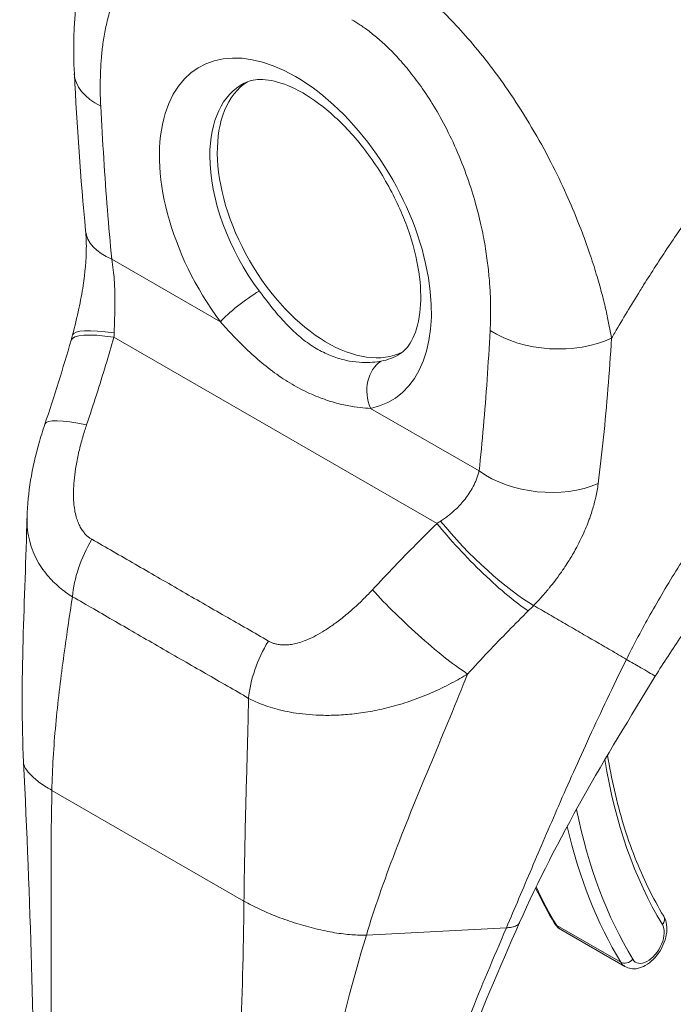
# Model space of a CAD drawing. Header units: inches. Extents: x 7 to 216, y 7 to 136.
# Tile 25 of 30: x 206.42 to 207.74, y 108.49 to 110.48. Entities that reach past the tile are written whole.
import ezdxf

# ---------------------------------------------------------------- set-up
doc = ezdxf.new("R2010")
doc.units = ezdxf.units.IN
doc.header["$LTSCALE"] = 13
doc.header["$MEASUREMENT"] = 0
doc.layers.add('Visible (ANSI)', color=7, linetype='Continuous', lineweight=5)
doc.layers.add('Visible Narrow (ANSI)', color=7, linetype='Continuous', lineweight=5)

msp = doc.modelspace()

# ---------------------------------------------------------------- linework, layer by layer
at = {"layer": 'Visible (ANSI)'}
msp.add_line((207.51, 108.645), (207.6393, 108.5705), dxfattribs=at)
for centre, major_axis, ratio, start_param, end_param in [((206.7108, 110.3795), (-0.1825, -0.0092), 0.540252, 6.283184, 6.283189), ((207.039, 110.0848), (-0.1568, 0.2724), 0.578093, 0.030084, 3.111509), ((207.6594, 110.4421), (-0.4014, 0.697), 0.578093, 1.777012, 1.777018), ((206.733, 110.0709), (-0.1819, -0.0175), 0.504365, 0.000034, 0.000038), ((207.3788, 109.6185), (-0.0339, 0.0542), 0.552928, 5.982508, 5.982514), ((206.6419, 109.6052), (-0.1731, 0.0588), 0.168084, 6.283178, 6.283185)]:
    msp.add_ellipse(centre, major_axis=major_axis, ratio=ratio, start_param=start_param, end_param=end_param, dxfattribs=at)
for points, knots in [([(206.5283, 110.3704), (206.5232, 110.4698), (206.5323, 110.5671), (206.5691, 110.667), (206.5744, 110.6797), (206.5802, 110.6921)], [0, 0, 0, 0, 0.923767, 0.923767, 1.060411, 1.060411, 1.060411, 1.060411]), ([(207.1852, 109.8056), (207.1938, 109.8111), (207.2016, 109.8189), (207.2164, 109.8454), (207.2228, 109.8646), (207.2281, 109.9097), (207.228, 109.9342), (207.2214, 109.9877), (207.2147, 110.0169), (207.195, 110.0768), (207.1817, 110.1076), (207.1497, 110.1672), (207.1309, 110.196), (207.0901, 110.248), (207.0681, 110.2712), (207.024, 110.3096), (207.002, 110.3249), (206.961, 110.3467), (206.942, 110.3534), (206.9091, 110.3597), (206.8956, 110.3591), (206.8798, 110.3554), (206.8752, 110.3536), (206.871, 110.3514)], [3.948484, 3.948484, 3.948484, 3.948484, 4.257958, 4.257958, 4.584506, 4.584506, 4.86602, 4.86602, 5.151814, 5.151814, 5.444217, 5.444217, 5.739643, 5.739643, 6.033578, 6.033578, 6.321748, 6.321748, 6.603392, 6.603392, 6.897382, 6.897382, 7.043223, 7.043223, 7.043223, 7.043223]), ([(206.5247, 109.8437), (206.5293, 109.8612), (206.5336, 109.879), (206.5407, 109.9124), (206.5437, 109.928), (206.5499, 109.9694), (206.5522, 109.9954), (206.5526, 110.031), (206.5521, 110.0429), (206.5511, 110.0534)], [0, 0, 0, 0, 0.1503464, 0.1503464, 0.2799227, 0.2799227, 0.4991787, 0.4991787, 0.620252, 0.620252, 0.620252, 0.620252]), ([(206.4328, 109.4766), (206.434, 109.5261), (206.4431, 109.5757), (206.4602, 109.6374), (206.4643, 109.6507), (206.4688, 109.664)], [0, 0, 0, 0, 0.4161721, 0.4161721, 0.5316989, 0.5316989, 0.5316989, 0.5316989]), ([(208.0933, 109.6041), (208.059, 109.5775), (208.0218, 109.5456), (207.9462, 109.4731), (207.907, 109.4315), (207.8287, 109.3399), (207.7892, 109.2885), (207.735, 109.2101), (207.7171, 109.1827), (207.7005, 109.1558)], [0, 0, 0, 0, 0.446984, 0.446984, 0.91829, 0.91829, 1.439065, 1.439065, 1.716908, 1.716908, 1.716908, 1.716908]), ([(207.6043, 108.9966), (207.6082, 108.9725), (207.6128, 108.949), (207.6235, 108.9021), (207.6297, 108.8788), (207.6435, 108.8335), (207.6511, 108.8116), (207.6678, 108.7691), (207.6768, 108.7487), (207.6962, 108.7092), (207.7065, 108.6903), (207.7175, 108.6721)], [2.9627069, 2.9627069, 2.9627069, 2.9627069, 3.0225055, 3.0225055, 3.0849866, 3.0849866, 3.1474678, 3.1474678, 3.2099489, 3.2099489, 3.27243, 3.27243, 3.27243, 3.27243]), ([(207.6393, 108.5705), (207.643, 108.5684), (207.6472, 108.5669), (207.656, 108.5656), (207.6606, 108.5658), (207.6704, 108.5677), (207.6756, 108.5697), (207.6861, 108.5756), (207.6914, 108.5797), (207.7011, 108.5893), (207.7056, 108.5949), (207.7132, 108.6068), (207.7163, 108.6131), (207.7212, 108.6262), (207.7228, 108.6329), (207.7243, 108.6463), (207.7241, 108.6531), (207.7216, 108.6639), (207.7199, 108.6682), (207.7175, 108.6721)], [3.580435, 3.580435, 3.580435, 3.580435, 3.801701, 3.801701, 4.044236, 4.044236, 4.346192, 4.346192, 4.706286, 4.706286, 5.073858, 5.073858, 5.436428, 5.436428, 5.801299, 5.801299, 6.169492, 6.169492, 6.414023, 6.414023, 6.414023, 6.414023]), ([(207.4266, 108.6589), (207.3855, 108.566), (207.3452, 108.4749), (207.2828, 108.2893), (207.2619, 108.1939), (207.2619, 108.1042)], [0, 0, 0, 0, 0.927508, 0.927508, 1.885882, 1.885882, 1.885882, 1.885882]), ([(207.4974, 108.6574), (207.498, 108.6564), (207.4986, 108.6555), (207.5, 108.6536), (207.5008, 108.6526), (207.5024, 108.6509), (207.5032, 108.65), (207.505, 108.6484), (207.506, 108.6477), (207.5079, 108.6462), (207.5089, 108.6456), (207.51, 108.645)], [3.27243, 3.27243, 3.27243, 3.27243, 3.3340311, 3.3340311, 3.3956321, 3.3956321, 3.4572332, 3.4572332, 3.5188342, 3.5188342, 3.5804353, 3.5804353, 3.5804353, 3.5804353])]:
    msp.add_open_spline(points, degree=3, knots=knots, dxfattribs=at)
for points in [[(206.5511, 110.0534), (206.5408, 110.1603), (206.5335, 110.266), (206.5283, 110.3704)], [(206.4688, 109.664), (206.4878, 109.72), (206.5053, 109.7764), (206.5217, 109.8329)], [(206.5217, 109.8329), (206.5227, 109.8365), (206.5237, 109.8401), (206.5247, 109.8437)], [(206.4258, 108.9818), (206.418, 109.1433), (206.4287, 109.3101), (206.4328, 109.4766)], [(207.7005, 109.1558), (207.5996, 108.9916), (207.5014, 108.8275), (207.4266, 108.6589)], [(206.448, 108.1786), (206.448, 108.4317), (206.4391, 108.7063), (206.4258, 108.9818)], [(207.459, 108.7286), (207.4708, 108.7039), (207.4836, 108.6801), (207.4974, 108.6574)], [(206.8693, 108.6104), (206.8693, 108.6104), (206.8693, 108.6104), (206.8693, 108.6104)]]:
    msp.add_open_spline(points, degree=3, dxfattribs=at)
at = {"layer": 'Visible Narrow (ANSI)'}
for p, q in [((206.6038, 109.9964), (206.823, 109.8702)), ((207.7162, 110.0052), (207.7162, 110.0052)), ((207.5911, 109.9332), (207.5911, 109.9332)), ((206.6083, 109.8392), (207.2601, 109.4638)), ((207.6113, 109.8214), (207.6113, 109.8214)), ((207.1258, 109.6958), (207.3451, 109.5696)), ((207.5868, 109.5559), (207.5868, 109.5559)), ((206.8765, 108.9789), (206.8765, 108.9789)), ((206.8765, 108.9766), (206.8765, 108.9766)), ((206.4829, 108.9256), (206.8706, 108.7023)), ((207.1176, 108.634), (207.4001, 108.6485)), ((207.5016, 108.6534), (207.6308, 108.579))]:
    msp.add_line(p, q, dxfattribs=at)
for centre, major_axis, ratio, start_param, end_param in [((206.9744, 110.0476), (-0.1937, 0.3363), 0.578093, 2.942486, 8.056956), ((206.7108, 110.3795), (-0.1826, -0.0092), 0.540252, 0.000002, 0.757321), ((207.0244, 110.0764), (-0.1572, 0.273), 0.578093, 6.259758, 7.070517), ((207.0244, 110.0764), (-0.1572, 0.273), 0.578093, 0.787332, 1.77377), ((207.6594, 110.4421), (0.374, -0.6495), 0.578093, 4.800171, 4.800247), ((206.733, 110.0709), (-0.182, -0.0175), 0.504365, 0.000009, 0.733514), ((206.8747, 109.8999), (0.0586, 0.0437), 0.164486, 0.977641, 2.515386), ((206.7015, 109.7974), (-0.1768, 0.0463), 0.166855, 5.308571, 6.283186), ((207.4965, 109.9271), (-0.1825, 0.0098), 0.609409, 0.817046, 2.290476), ((206.6973, 109.7821), (-0.1756, 0.0508), 0.197735, 5.30032, 6.283182), ((206.4508, 109.9134), (-0.053, 0.2505), 0.594298, 4.28858, 4.324293), ((207.0244, 110.0764), (0.1572, -0.273), 0.578093, 6.084079, 6.306612), ((207.1775, 109.7256), (-0.0136, 0.0718), 0.79985, 0.305302, 1.843047), ((207.3865, 109.6233), (-0.0397, 0.0635), 0.552927, 6.039114, 6.039122), ((206.6419, 109.6052), (-0.1731, 0.0588), 0.168084, 5.308665, 6.283186), ((207.4743, 109.644), (-0.1817, 0.0196), 0.639469, 0.850979, 2.29483), ((207.1494, 109.5111), (-0.2324, -0.1074), 0.367716, 1.89122, 1.926933), ((207.3491, 109.4067), (-0.1283, 0.1302), 0.154893, 0.971308, 2.55003), ((207.3603, 109.418), (-0.1308, 0.1276), 0.189338, 0.98075, 2.546489), ((206.6526, 109.3747), (0.0904, 0.1589), 0.577992, 1.540222, 2.248086), ((207.2189, 109.2729), (-0.134, 0.1243), 0.124563, 0.965025, 2.553973), ((207.2692, 109.3878), (-0.3066, -0.2538), 0.482379, 1.750098, 1.789213), ((207.6688, 109.4239), (-0.0958, -0.1663), 0.578093, 0.952785, 0.953075), ((207.0088, 109.1696), (0.092, 0.1579), 0.578183, 1.546233, 2.254097), ((207.6817, 109.4165), (-0.1049, -0.1822), 0.578093, 0.68244, 0.682467), ((206.7853, 109.1749), (-0.0493, -0.0855), 0.578093, 4.794284, 4.794325), ((208.7585, 109.8834), (-0.8301, -1.4415), 0.578093, 5.664394, 5.97518), ((208.7585, 109.8834), (-0.8776, -1.5239), 0.578093, 5.653093, 5.653095), ((208.7585, 109.8834), (-0.8775, -1.5238), 0.578093, 5.702792, 5.97518), ((208.7456, 109.8908), (-0.8866, -1.5397), 0.578093, 5.727654, 5.97518), ((208.6163, 109.9652), (-0.8866, -1.5397), 0.578093, 5.897907, 5.97518), ((207.7019, 108.6626), (0.0156, 0.0095), 0.777571, 5.116714, 6.283185), ((207.513, 108.6669), (-0.0156, -0.0095), 0.777571, 0, 0.404328), ((207.5428, 108.702), (-0.0328, -0.057), 0.578093, 5.97518, 6.283185), ((207.685, 108.6201), (-0.0237, -0.0412), 0.578093, 5.97518, 9.116773), ((207.6423, 108.5925), (-0.0156, -0.0095), 0.777571, 0.404328, 1.975127), ((207.6721, 108.6276), (-0.0328, -0.057), 0.578093, 5.97518, 6.283185)]:
    msp.add_ellipse(centre, major_axis=major_axis, ratio=ratio, start_param=start_param, end_param=end_param, dxfattribs=at)
for points, knots in [([(206.5816, 110.3051), (206.5812, 110.3121), (206.5809, 110.3194), (206.5807, 110.327), (206.5806, 110.3346), (206.5805, 110.3425), (206.5805, 110.3507), (206.5806, 110.3589), (206.5808, 110.3673), (206.5812, 110.3761), (206.5816, 110.3848), (206.5821, 110.3938), (206.5829, 110.4031), (206.5837, 110.4123), (206.5848, 110.4219), (206.5861, 110.4316), (206.5875, 110.4414), (206.5892, 110.4514), (206.5912, 110.4615), (206.5933, 110.4717), (206.5958, 110.4821), (206.5988, 110.4926), (206.6018, 110.5031), (206.6054, 110.5137), (206.6097, 110.5243), (206.6139, 110.535), (206.6188, 110.5456), (206.6247, 110.556), (206.6306, 110.5664), (206.6374, 110.5766), (206.6449, 110.5857), (206.6524, 110.5949), (206.6605, 110.6029), (206.6688, 110.6096), (206.6771, 110.6163), (206.6855, 110.6217), (206.6939, 110.626), (206.7023, 110.6303), (206.7106, 110.6335), (206.7188, 110.6358), (206.7271, 110.6381), (206.7351, 110.6395), (206.743, 110.6403), (206.7509, 110.6411), (206.7586, 110.6412), (206.7661, 110.6408), (206.7737, 110.6404), (206.781, 110.6395), (206.788, 110.6381), (206.7951, 110.6368), (206.802, 110.6351), (206.8085, 110.6332), (206.8151, 110.6312), (206.8214, 110.629), (206.8274, 110.6265), (206.8335, 110.6241), (206.8393, 110.6215), (206.8448, 110.6188), (206.8504, 110.616), (206.8557, 110.6132), (206.8607, 110.6102)], [0, 0, 0, 0, 0.05, 0.05, 0.05, 0.1, 0.1, 0.1, 0.15, 0.15, 0.15, 0.2, 0.2, 0.2, 0.25, 0.25, 0.25, 0.3, 0.3, 0.3, 0.35, 0.35, 0.35, 0.4, 0.4, 0.4, 0.45, 0.45, 0.45, 0.5, 0.5, 0.5, 0.55, 0.55, 0.55, 0.6, 0.6, 0.6, 0.65, 0.65, 0.65, 0.7, 0.7, 0.7, 0.75, 0.75, 0.75, 0.8, 0.8, 0.8, 0.85, 0.85, 0.85, 0.9, 0.9, 0.9, 0.95, 0.95, 0.95, 1, 1, 1, 1]), ([(207.1267, 110.6081), (207.134, 110.604), (207.142, 110.5992), (207.1504, 110.5939), (207.1588, 110.5886), (207.1675, 110.5827), (207.1767, 110.5762), (207.1859, 110.5697), (207.1955, 110.5625), (207.2056, 110.5545), (207.2157, 110.5465), (207.2262, 110.5377), (207.2372, 110.528), (207.2482, 110.5183), (207.2596, 110.5077), (207.2714, 110.496), (207.2833, 110.4844), (207.2955, 110.4716), (207.3082, 110.4577), (207.3209, 110.4437), (207.3339, 110.4285), (207.3473, 110.4121), (207.3606, 110.3956), (207.3742, 110.3779), (207.3881, 110.3587), (207.4019, 110.3395), (207.4159, 110.3189), (207.43, 110.2967), (207.4441, 110.2744), (207.4583, 110.2504), (207.4713, 110.227), (207.4842, 110.2036), (207.496, 110.1807), (207.5063, 110.1591), (207.5167, 110.1376), (207.5257, 110.1174), (207.5338, 110.0984), (207.5418, 110.0794), (207.5489, 110.0615), (207.5552, 110.0447), (207.5615, 110.028), (207.5669, 110.0123), (207.5717, 109.9977), (207.5766, 109.9831), (207.5807, 109.9695), (207.5845, 109.9567), (207.5882, 109.9439), (207.5915, 109.932), (207.5944, 109.9208), (207.5973, 109.9096), (207.5998, 109.8992), (207.602, 109.8893), (207.6042, 109.8795), (207.6061, 109.8703), (207.6078, 109.8616), (207.6095, 109.8529), (207.611, 109.8447), (207.6124, 109.837)], [0, 0, 0, 0, 0.0526316, 0.0526316, 0.0526316, 0.1052632, 0.1052632, 0.1052632, 0.1578947, 0.1578947, 0.1578947, 0.2105263, 0.2105263, 0.2105263, 0.2631579, 0.2631579, 0.2631579, 0.3157895, 0.3157895, 0.3157895, 0.3684211, 0.3684211, 0.3684211, 0.4210526, 0.4210526, 0.4210526, 0.4736842, 0.4736842, 0.4736842, 0.5263158, 0.5263158, 0.5263158, 0.5789474, 0.5789474, 0.5789474, 0.6315789, 0.6315789, 0.6315789, 0.6842105, 0.6842105, 0.6842105, 0.7368421, 0.7368421, 0.7368421, 0.7894737, 0.7894737, 0.7894737, 0.8421053, 0.8421053, 0.8421053, 0.8947368, 0.8947368, 0.8947368, 0.9473684, 0.9473684, 0.9473684, 1, 1, 1, 1]), ([(207.6124, 109.837), (207.6145, 109.8407), (207.6166, 109.8445), (207.6188, 109.8482), (207.6348, 109.8758), (207.6518, 109.9039), (207.67, 109.9331), (207.6723, 109.9369), (207.6747, 109.9407), (207.6771, 109.9446), (207.6931, 109.9699), (207.71, 109.996), (207.7273, 110.0219), (207.7355, 110.0342), (207.7438, 110.0465), (207.7521, 110.0585), (207.7652, 110.0775), (207.7782, 110.096), (207.7912, 110.1141), (207.804, 110.1318), (207.8167, 110.1492), (207.8293, 110.166), (207.8402, 110.1806), (207.851, 110.1949), (207.862, 110.2091), (207.8766, 110.2281), (207.8915, 110.2469), (207.9072, 110.2662), (207.9177, 110.2793), (207.9287, 110.2926), (207.9399, 110.3061), (207.9577, 110.3275), (207.9764, 110.3494), (207.996, 110.3717), (208.0055, 110.3825), (208.0153, 110.3935), (208.0252, 110.4045), (208.0486, 110.4304), (208.0733, 110.4569), (208.0992, 110.4838), (208.1054, 110.4902), (208.1116, 110.4966), (208.118, 110.503), (208.1495, 110.5351), (208.1829, 110.5678), (208.2183, 110.6007)], [0, 0, 0, 0, 0.0152892, 0.0152892, 0.0152892, 0.1281656, 0.1281656, 0.1281656, 0.1428571, 0.1428571, 0.1428571, 0.2397281, 0.2397281, 0.2397281, 0.2857143, 0.2857143, 0.2857143, 0.3578831, 0.3578831, 0.3578831, 0.4285714, 0.4285714, 0.4285714, 0.4897426, 0.4897426, 0.4897426, 0.5714286, 0.5714286, 0.5714286, 0.6267197, 0.6267197, 0.6267197, 0.7142857, 0.7142857, 0.7142857, 0.756805, 0.756805, 0.756805, 0.8571429, 0.8571429, 0.8571429, 0.8810186, 0.8810186, 0.8810186, 1, 1, 1, 1]), ([(207.0881, 110.4793), (207.0933, 110.4763), (207.0989, 110.4729), (207.1047, 110.469), (207.1105, 110.4652), (207.1166, 110.4609), (207.123, 110.4561), (207.1293, 110.4512), (207.1359, 110.4459), (207.1429, 110.4399), (207.1498, 110.4339), (207.157, 110.4272), (207.1645, 110.4199), (207.172, 110.4125), (207.1797, 110.4044), (207.1876, 110.3954), (207.1955, 110.3865), (207.2037, 110.3766), (207.2121, 110.3658), (207.2204, 110.355), (207.229, 110.3432), (207.2376, 110.3303), (207.2462, 110.3174), (207.2549, 110.3034), (207.2635, 110.2883), (207.2722, 110.2731), (207.2808, 110.2567), (207.2892, 110.2389), (207.2977, 110.2211), (207.306, 110.2019), (207.3133, 110.1829), (207.3206, 110.164), (207.3269, 110.1454), (207.3323, 110.1278), (207.3377, 110.1102), (207.3422, 110.0935), (207.346, 110.0777), (207.3497, 110.062), (207.3528, 110.0471), (207.3554, 110.033), (207.3579, 110.019), (207.3599, 110.0058), (207.3616, 109.9933), (207.3632, 109.9809), (207.3644, 109.9692), (207.3654, 109.9582), (207.3663, 109.9472), (207.367, 109.9369), (207.3675, 109.9271), (207.3679, 109.9174), (207.3682, 109.9082), (207.3682, 109.8995), (207.3683, 109.8908), (207.3683, 109.8826), (207.3681, 109.8748), (207.3679, 109.867), (207.3676, 109.8596), (207.3673, 109.8527)], [0, 0, 0, 0, 0.052632, 0.052632, 0.052632, 0.105263, 0.105263, 0.105263, 0.157895, 0.157895, 0.157895, 0.210526, 0.210526, 0.210526, 0.263158, 0.263158, 0.263158, 0.315789, 0.315789, 0.315789, 0.368421, 0.368421, 0.368421, 0.421053, 0.421053, 0.421053, 0.473684, 0.473684, 0.473684, 0.526316, 0.526316, 0.526316, 0.578947, 0.578947, 0.578947, 0.631579, 0.631579, 0.631579, 0.684211, 0.684211, 0.684211, 0.736842, 0.736842, 0.736842, 0.789474, 0.789474, 0.789474, 0.842105, 0.842105, 0.842105, 0.894737, 0.894737, 0.894737, 0.947368, 0.947368, 0.947368, 1, 1, 1, 1]), ([(206.6038, 109.9964), (206.6006, 110.0292), (206.5977, 110.0625), (206.595, 110.0963), (206.5923, 110.1301), (206.5898, 110.1644), (206.5876, 110.1993), (206.5854, 110.2341), (206.5834, 110.2693), (206.5816, 110.3051)], [0, 0, 0, 0, 0.3333333, 0.3333333, 0.3333333, 0.6666667, 0.6666667, 0.6666667, 1, 1, 1, 1]), ([(206.6086, 109.8478), (206.6087, 109.851), (206.6088, 109.8543), (206.6089, 109.8577), (206.609, 109.861), (206.6092, 109.8645), (206.6093, 109.8681), (206.6094, 109.8716), (206.6095, 109.8753), (206.6096, 109.8792), (206.6097, 109.8831), (206.6099, 109.8872), (206.6099, 109.8914), (206.61, 109.8957), (206.6101, 109.9002), (206.6101, 109.905), (206.6102, 109.9097), (206.6102, 109.9147), (206.6101, 109.92), (206.6101, 109.9253), (206.61, 109.9309), (206.6098, 109.9367), (206.6095, 109.9426), (206.6092, 109.9487), (206.6088, 109.9551), (206.6083, 109.9615), (206.6077, 109.9682), (206.6069, 109.9751), (206.6061, 109.982), (206.6051, 109.9892), (206.6038, 109.9964)], [0, 0, 0, 0, 0.1, 0.1, 0.1, 0.2, 0.2, 0.2, 0.3, 0.3, 0.3, 0.4, 0.4, 0.4, 0.5, 0.5, 0.5, 0.6, 0.6, 0.6, 0.7, 0.7, 0.7, 0.8, 0.8, 0.8, 0.9, 0.9, 0.9, 0.9999999, 0.9999999, 0.9999999, 0.9999999]), ([(207.1473, 109.7909), (207.1423, 109.7899), (207.1366, 109.7891), (207.1302, 109.7886), (207.1237, 109.7881), (207.1165, 109.788), (207.1087, 109.7883), (207.1009, 109.7887), (207.0925, 109.7896), (207.0836, 109.7912), (207.0748, 109.7928), (207.0655, 109.7951), (207.056, 109.7983), (207.0465, 109.8015), (207.0368, 109.8056), (207.0271, 109.8106), (207.0175, 109.8156), (207.0079, 109.8215), (206.9985, 109.8282), (206.9891, 109.835), (206.9799, 109.8427), (206.971, 109.8509), (206.9621, 109.8592), (206.9536, 109.8682), (206.9453, 109.8774), (206.9371, 109.8867), (206.9293, 109.8963), (206.922, 109.9055), (206.9147, 109.9148), (206.9079, 109.9238), (206.9015, 109.9324)], [0, 0, 0, 0, 0.1, 0.1, 0.1, 0.2, 0.2, 0.2, 0.3, 0.3, 0.3, 0.4, 0.4, 0.4, 0.5, 0.5, 0.5, 0.6, 0.6, 0.6, 0.7, 0.7, 0.7, 0.8, 0.8, 0.8, 0.9, 0.9, 0.9, 1, 1, 1, 1]), ([(207.6424, 109.1897), (207.6557, 109.2164), (207.6704, 109.2444), (207.6871, 109.2744), (207.7039, 109.3043), (207.7227, 109.3363), (207.7422, 109.3677), (207.7618, 109.3991), (207.7821, 109.4299), (207.8029, 109.4601), (207.8238, 109.4903), (207.8452, 109.52), (207.8695, 109.5518), (207.8938, 109.5836), (207.921, 109.6174), (207.9477, 109.6489), (207.9744, 109.6804), (208.0006, 109.7097), (208.0281, 109.739), (208.0557, 109.7682), (208.0846, 109.7974), (208.1156, 109.8269), (208.1467, 109.8565), (208.18, 109.8864), (208.2153, 109.9159)], [0, 0, 0, 0, 0.125, 0.125, 0.125, 0.25, 0.25, 0.25, 0.375, 0.375, 0.375, 0.5, 0.5, 0.5, 0.625, 0.625, 0.625, 0.75, 0.75, 0.75, 0.875, 0.875, 0.875, 1, 1, 1, 1]), ([(207.1258, 109.6958), (207.1196, 109.696), (207.1127, 109.6964), (207.1049, 109.6973), (207.0971, 109.6981), (207.0885, 109.6994), (207.0791, 109.7012), (207.0698, 109.7031), (207.0597, 109.7055), (207.0491, 109.7087), (207.0385, 109.7118), (207.0273, 109.7157), (207.0158, 109.7204), (207.0044, 109.7251), (206.9926, 109.7306), (206.9808, 109.7369), (206.969, 109.7433), (206.9571, 109.7504), (206.9454, 109.7583), (206.9337, 109.7662), (206.9221, 109.7748), (206.9108, 109.784), (206.8996, 109.7931), (206.8887, 109.8028), (206.8782, 109.8127), (206.8678, 109.8226), (206.8578, 109.8327), (206.8486, 109.8423), (206.8394, 109.852), (206.8309, 109.8613), (206.823, 109.8702)], [0, 0, 0, 0, 0.1, 0.1, 0.1, 0.2, 0.2, 0.2, 0.3, 0.3, 0.3, 0.4, 0.4, 0.4, 0.5, 0.5, 0.5, 0.6, 0.6, 0.6, 0.7, 0.7, 0.7, 0.8, 0.8, 0.8, 0.9, 0.9, 0.9, 1, 1, 1, 1]), ([(207.3673, 109.8527), (207.3655, 109.819), (207.3635, 109.786), (207.3612, 109.7538), (207.359, 109.7215), (207.3565, 109.69), (207.3538, 109.6593), (207.3511, 109.6286), (207.3482, 109.5987), (207.3451, 109.5696)], [0, 0, 0, 0, 0.3333333, 0.3333333, 0.3333333, 0.6666667, 0.6666667, 0.6666667, 1, 1, 1, 1]), ([(206.5529, 109.6623), (206.5599, 109.6829), (206.5666, 109.7033), (206.573, 109.7233), (206.5794, 109.7433), (206.5856, 109.763), (206.5914, 109.7823), (206.5973, 109.8016), (206.6029, 109.8206), (206.6083, 109.8392)], [0, 0, 0, 0, 0.333333, 0.333333, 0.333333, 0.666667, 0.666667, 0.666667, 1, 1, 1, 1]), ([(207.6124, 109.837), (207.6102, 109.8023), (207.6078, 109.7684), (207.6051, 109.7352), (207.6024, 109.7019), (207.5994, 109.6693), (207.5961, 109.6374), (207.5929, 109.6056), (207.5893, 109.5745), (207.5853, 109.5439)], [0, 0, 0, 0, 0.3333333, 0.3333333, 0.3333333, 0.6666667, 0.6666667, 0.6666667, 0.9999999, 0.9999999, 0.9999999, 0.9999999]), ([(206.5636, 109.4318), (206.5619, 109.4328), (206.5601, 109.4339), (206.5584, 109.4352), (206.5566, 109.4365), (206.5548, 109.438), (206.5531, 109.4396), (206.5513, 109.4413), (206.5495, 109.4432), (206.5478, 109.4453), (206.546, 109.4474), (206.5443, 109.4498), (206.5426, 109.4524), (206.541, 109.455), (206.5394, 109.4579), (206.5379, 109.4611), (206.5364, 109.4642), (206.535, 109.4677), (206.5337, 109.4715), (206.5324, 109.4752), (206.5313, 109.4793), (206.5303, 109.4838), (206.5293, 109.4882), (206.5285, 109.493), (206.5278, 109.4982), (206.5272, 109.5033), (206.5268, 109.5089), (206.5266, 109.5148), (206.5264, 109.5207), (206.5264, 109.5269), (206.5267, 109.5337), (206.5269, 109.5404), (206.5275, 109.5477), (206.5283, 109.5555), (206.5292, 109.5632), (206.5303, 109.5716), (206.5319, 109.5806), (206.5334, 109.5895), (206.5354, 109.5991), (206.5376, 109.6088), (206.5399, 109.6186), (206.5425, 109.6284), (206.5451, 109.6374), (206.5477, 109.6464), (206.5503, 109.6546), (206.5529, 109.6623)], [0, 0, 0, 0, 0.066667, 0.066667, 0.066667, 0.133333, 0.133333, 0.133333, 0.2, 0.2, 0.2, 0.266667, 0.266667, 0.266667, 0.333333, 0.333333, 0.333333, 0.4, 0.4, 0.4, 0.466667, 0.466667, 0.466667, 0.533333, 0.533333, 0.533333, 0.6, 0.6, 0.6, 0.666667, 0.666667, 0.666667, 0.733333, 0.733333, 0.733333, 0.8, 0.8, 0.8, 0.866667, 0.866667, 0.866667, 0.933333, 0.933333, 0.933333, 1, 1, 1, 1]), ([(207.3451, 109.5696), (207.3437, 109.5638), (207.342, 109.5583), (207.3399, 109.553), (207.3379, 109.5477), (207.3355, 109.5427), (207.3331, 109.538), (207.3306, 109.5333), (207.3279, 109.5288), (207.3252, 109.5247), (207.3224, 109.5205), (207.3196, 109.5166), (207.3168, 109.513), (207.3139, 109.5094), (207.3111, 109.506), (207.3082, 109.5029), (207.3054, 109.4997), (207.3026, 109.4968), (207.2998, 109.4941), (207.297, 109.4914), (207.2943, 109.4889), (207.2915, 109.4865), (207.2888, 109.4841), (207.2861, 109.4819), (207.2834, 109.4798), (207.2808, 109.4777), (207.2781, 109.4757), (207.2755, 109.4738), (207.2728, 109.4719), (207.2701, 109.4701), (207.2675, 109.4684)], [0, 0, 0, 0, 0.1, 0.1, 0.1, 0.2, 0.2, 0.2, 0.3, 0.3, 0.3, 0.4, 0.4, 0.4, 0.5, 0.5, 0.5, 0.6, 0.6, 0.6, 0.7, 0.7, 0.7, 0.8, 0.8, 0.8, 0.9, 0.9, 0.9, 1, 1, 1, 1]), ([(207.5853, 109.5439), (207.5841, 109.5346), (207.5824, 109.5255), (207.5804, 109.5166), (207.5797, 109.5133), (207.5789, 109.5099), (207.578, 109.5066), (207.5758, 109.4979), (207.5733, 109.4895), (207.5705, 109.4813), (207.5695, 109.4783), (207.5685, 109.4753), (207.5674, 109.4723), (207.5634, 109.4614), (207.5591, 109.4511), (207.5547, 109.4413), (207.552, 109.4354), (207.5492, 109.4297), (207.5464, 109.4242), (207.5446, 109.4206), (207.5427, 109.4171), (207.5408, 109.4136), (207.5361, 109.4049), (207.5313, 109.3967), (207.5265, 109.389), (207.5237, 109.3845), (207.5209, 109.3802), (207.5181, 109.376), (207.5161, 109.373), (207.5141, 109.37), (207.5121, 109.3671), (207.5114, 109.3662), (207.5107, 109.3652), (207.51, 109.3642), (207.5059, 109.3584), (207.5019, 109.3529), (207.4978, 109.3476), (207.4943, 109.3431), (207.4908, 109.3387), (207.4874, 109.3344), (207.4861, 109.3329), (207.4849, 109.3314), (207.4837, 109.33), (207.481, 109.3268), (207.4784, 109.3237), (207.4757, 109.3206), (207.4737, 109.3183), (207.4716, 109.316), (207.4695, 109.3137), (207.4648, 109.3085), (207.46, 109.3034), (207.4551, 109.2984)], [0, 0, 0, 0, 0.0723385, 0.0723385, 0.0723385, 0.1, 0.1, 0.1, 0.1728592, 0.1728592, 0.1728592, 0.2, 0.2, 0.2, 0.3, 0.3, 0.3, 0.3602382, 0.3602382, 0.3602382, 0.4, 0.4, 0.4, 0.5, 0.5, 0.5, 0.557908, 0.557908, 0.557908, 0.6, 0.6, 0.6, 0.6143414, 0.6143414, 0.6143414, 0.7, 0.7, 0.7, 0.7738051, 0.7738051, 0.7738051, 0.8, 0.8, 0.8, 0.856604, 0.856604, 0.856604, 0.9, 0.9, 0.9, 1, 1, 1, 1]), ([(206.5244, 109.3159), (206.5201, 109.3186), (206.5158, 109.3215), (206.5114, 109.3246), (206.5071, 109.3278), (206.5028, 109.3311), (206.4985, 109.3347), (206.4943, 109.3383), (206.49, 109.3422), (206.4858, 109.3463), (206.4817, 109.3504), (206.4776, 109.3549), (206.4736, 109.3596), (206.4696, 109.3644), (206.4658, 109.3695), (206.4621, 109.3749), (206.4585, 109.3803), (206.455, 109.3861), (206.4518, 109.3923), (206.4487, 109.3984), (206.4458, 109.4049), (206.4432, 109.4117), (206.4407, 109.4186), (206.4386, 109.4258), (206.4369, 109.4333), (206.4352, 109.4409), (206.434, 109.4487), (206.4334, 109.4569), (206.4328, 109.4633), (206.4326, 109.4698), (206.4328, 109.4766)], [0, 0, 0, 0, 0.0666667, 0.0666667, 0.0666667, 0.1333333, 0.1333333, 0.1333333, 0.2, 0.2, 0.2, 0.2666667, 0.2666667, 0.2666667, 0.3333333, 0.3333333, 0.3333333, 0.4, 0.4, 0.4, 0.4666667, 0.4666667, 0.4666667, 0.5333333, 0.5333333, 0.5333333, 0.6, 0.6, 0.6, 0.6516382, 0.6516382, 0.6516382, 0.6516382]), ([(207.2601, 109.4638), (207.2462, 109.4501), (207.2321, 109.436), (207.2177, 109.4216), (207.2034, 109.4071), (207.1889, 109.3923), (207.1743, 109.377), (207.1596, 109.3618), (207.1448, 109.3461), (207.1299, 109.33)], [0, 0, 0, 0, 0.333333, 0.333333, 0.333333, 0.666667, 0.666667, 0.666667, 1, 1, 1, 1]), ([(206.9198, 109.2267), (206.8914, 109.2432), (206.8624, 109.2599), (206.8325, 109.277), (206.8027, 109.2941), (206.7721, 109.3116), (206.7416, 109.3292), (206.711, 109.3468), (206.6805, 109.3645), (206.6508, 109.3816), (206.6211, 109.3988), (206.5921, 109.4156), (206.5636, 109.4318)], [0, 0, 0, 0, 0.25, 0.25, 0.25, 0.5, 0.5, 0.5, 0.75, 0.75, 0.75, 1, 1, 1, 1]), ([(207.1299, 109.33), (207.1247, 109.3244), (207.119, 109.3185), (207.1125, 109.3121), (207.106, 109.3056), (207.0986, 109.2987), (207.0911, 109.292), (207.0837, 109.2853), (207.076, 109.2789), (207.0687, 109.2731), (207.0614, 109.2673), (207.0544, 109.2621), (207.0477, 109.2574), (207.0411, 109.2527), (207.0347, 109.2486), (207.0287, 109.245), (207.0227, 109.2413), (207.0169, 109.2381), (207.0115, 109.2354), (207.006, 109.2326), (207.0008, 109.2303), (206.9959, 109.2283), (206.991, 109.2263), (206.9863, 109.2247), (206.9819, 109.2234), (206.9774, 109.2221), (206.9733, 109.2211), (206.9693, 109.2204), (206.9654, 109.2196), (206.9617, 109.2192), (206.9583, 109.2189), (206.9548, 109.2187), (206.9515, 109.2186), (206.9484, 109.2188), (206.9454, 109.2189), (206.9425, 109.2192), (206.9398, 109.2197), (206.9371, 109.2201), (206.9346, 109.2207), (206.9322, 109.2214), (206.9298, 109.2221), (206.9277, 109.2229), (206.9256, 109.2238), (206.9235, 109.2246), (206.9216, 109.2256), (206.9198, 109.2267)], [0, 0, 0, 0, 0.0666667, 0.0666667, 0.0666667, 0.1333333, 0.1333333, 0.1333333, 0.2, 0.2, 0.2, 0.2666667, 0.2666667, 0.2666667, 0.3333333, 0.3333333, 0.3333333, 0.4, 0.4, 0.4, 0.4666667, 0.4666667, 0.4666667, 0.5333333, 0.5333333, 0.5333333, 0.6, 0.6, 0.6, 0.6666667, 0.6666667, 0.6666667, 0.7333333, 0.7333333, 0.7333333, 0.8, 0.8, 0.8, 0.8666667, 0.8666667, 0.8666667, 0.9333333, 0.9333333, 0.9333333, 1, 1, 1, 1]), ([(206.4829, 108.9256), (206.4837, 108.9691), (206.4866, 109.0137), (206.4907, 109.0582), (206.4949, 109.1027), (206.5003, 109.1472), (206.5061, 109.1905), (206.512, 109.2337), (206.5183, 109.2757), (206.5244, 109.3159)], [0, 0, 0, 0, 0.333333, 0.333333, 0.333333, 0.666667, 0.666667, 0.666667, 1, 1, 1, 1]), ([(206.8799, 109.1111), (206.8517, 109.1276), (206.8229, 109.1442), (206.7931, 109.1612), (206.7634, 109.1783), (206.7327, 109.1959), (206.702, 109.2135), (206.6714, 109.2312), (206.6408, 109.2489), (206.6111, 109.266), (206.5815, 109.2832), (206.5528, 109.2998), (206.5244, 109.3159)], [0, 0, 0, 0, 0.25, 0.25, 0.25, 0.5, 0.5, 0.5, 0.75, 0.75, 0.75, 1, 1, 1, 1]), ([(207.4551, 109.2984), (207.4657, 109.2923), (207.476, 109.2863), (207.4864, 109.2803), (207.4968, 109.2742), (207.5073, 109.2681), (207.5178, 109.2621), (207.5282, 109.256), (207.5386, 109.25), (207.5489, 109.244), (207.5593, 109.238), (207.5696, 109.232), (207.5798, 109.2261), (207.59, 109.2201), (207.6003, 109.2142), (207.6107, 109.2082), (207.6211, 109.2021), (207.6316, 109.196), (207.6424, 109.1897)], [0, 0, 0, 0, 0.166667, 0.166667, 0.166667, 0.333333, 0.333333, 0.333333, 0.5, 0.5, 0.5, 0.666667, 0.666667, 0.666667, 0.833333, 0.833333, 0.833333, 1, 1, 1, 1]), ([(207.4443, 109.2875), (207.431, 109.2744), (207.4176, 109.2609), (207.4041, 109.2472), (207.3906, 109.2334), (207.377, 109.2193), (207.3633, 109.2048), (207.3496, 109.1903), (207.3358, 109.1754), (207.3218, 109.1602)], [0.0000001, 0.0000001, 0.0000001, 0.0000001, 0.3333333, 0.3333333, 0.3333333, 0.6666667, 0.6666667, 0.6666667, 1, 1, 1, 1]), ([(207.4001, 108.6485), (207.4169, 108.688), (207.4338, 108.7277), (207.4512, 108.7684), (207.4686, 108.8092), (207.4865, 108.851), (207.5057, 108.895), (207.5249, 108.9389), (207.5454, 108.985), (207.5679, 109.0339), (207.5905, 109.0829), (207.6151, 109.1348), (207.6424, 109.1897)], [0, 0, 0, 0, 0.25, 0.25, 0.25, 0.5, 0.5, 0.5, 0.75, 0.75, 0.75, 1, 1, 1, 1]), ([(207.6424, 109.1897), (207.6521, 109.1842), (207.6611, 109.1789), (207.6687, 109.1745), (207.6764, 109.17), (207.6827, 109.1663), (207.6877, 109.1634), (207.6926, 109.1605), (207.6962, 109.1585), (207.6983, 109.1572), (207.6998, 109.1563), (207.7005, 109.1558), (207.7005, 109.1558)], [0, 0, 0, 0, 0.1428571, 0.1428571, 0.1428571, 0.2857143, 0.2857143, 0.2857143, 0.4285714, 0.4285714, 0.4285714, 0.5320182, 0.5320182, 0.5320182, 0.5320182]), ([(207.3218, 109.1602), (207.312, 109.1541), (207.3011, 109.1479), (207.2889, 109.1415), (207.2765, 109.135), (207.2627, 109.1283), (207.2485, 109.1222), (207.2485, 109.1221), (207.2484, 109.1221), (207.2484, 109.1221), (207.2342, 109.116), (207.2197, 109.1103), (207.2055, 109.1055), (207.2055, 109.1055), (207.2055, 109.1055), (207.2055, 109.1055), (207.1913, 109.1006), (207.1774, 109.0965), (207.164, 109.0931), (207.164, 109.0931), (207.164, 109.0931), (207.164, 109.0931), (207.1505, 109.0896), (207.1375, 109.0869), (207.1249, 109.0846), (207.1249, 109.0846), (207.1249, 109.0846), (207.1249, 109.0846), (207.1123, 109.0824), (207.1002, 109.0807), (207.0885, 109.0795), (207.0885, 109.0795), (207.0884, 109.0795), (207.0884, 109.0795), (207.0767, 109.0783), (207.0654, 109.0775), (207.0546, 109.0771), (207.0546, 109.0771), (207.0546, 109.0771), (207.0545, 109.0771), (207.0437, 109.0767), (207.0333, 109.0768), (207.0235, 109.0771), (207.0235, 109.0771), (207.0235, 109.0771), (207.0234, 109.0771), (207.0136, 109.0774), (207.0042, 109.078), (206.9954, 109.0789), (206.9954, 109.0789), (206.9953, 109.0789), (206.9953, 109.0789), (206.9865, 109.0798), (206.9781, 109.0809), (206.9702, 109.0822), (206.9702, 109.0822), (206.9702, 109.0822), (206.9701, 109.0822), (206.9623, 109.0835), (206.9548, 109.085), (206.9478, 109.0866), (206.9478, 109.0866), (206.9478, 109.0866), (206.9477, 109.0866), (206.9408, 109.0883), (206.9342, 109.09), (206.928, 109.0919), (206.9279, 109.0919), (206.9279, 109.0919), (206.9279, 109.0919), (206.9217, 109.0937), (206.9158, 109.0957), (206.9102, 109.0978), (206.9102, 109.0978), (206.9102, 109.0978), (206.9101, 109.0978), (206.9046, 109.0998), (206.8993, 109.102), (206.8943, 109.1042), (206.8943, 109.1042), (206.8943, 109.1042), (206.8942, 109.1043), (206.8892, 109.1065), (206.8844, 109.1088), (206.8799, 109.1111)], [0, 0, 0, 0, 0.066467, 0.066467, 0.066467, 0.133174, 0.133174, 0.133174, 0.133333, 0.133333, 0.133333, 0.199898, 0.199898, 0.199898, 0.2, 0.2, 0.2, 0.266606, 0.266606, 0.266606, 0.266667, 0.266667, 0.266667, 0.333317, 0.333317, 0.333317, 0.333333, 0.333333, 0.333333, 0.4, 0.4, 0.4, 0.400035, 0.400035, 0.400035, 0.466667, 0.466667, 0.466667, 0.466752, 0.466752, 0.466752, 0.533333, 0.533333, 0.533333, 0.533465, 0.533465, 0.533465, 0.6, 0.6, 0.6, 0.600183, 0.600183, 0.600183, 0.666667, 0.666667, 0.666667, 0.666897, 0.666897, 0.666897, 0.733333, 0.733333, 0.733333, 0.733613, 0.733613, 0.733613, 0.8, 0.8, 0.8, 0.800327, 0.800327, 0.800327, 0.866667, 0.866667, 0.866667, 0.867043, 0.867043, 0.867043, 0.933333, 0.933333, 0.933333, 0.933757, 0.933757, 0.933757, 1, 1, 1, 1]), ([(207.1176, 108.634), (207.1333, 108.6863), (207.1529, 108.7421), (207.1756, 108.8015), (207.1984, 108.8608), (207.2242, 108.9235), (207.2494, 108.9841), (207.2746, 109.0446), (207.2991, 109.103), (207.3218, 109.1602)], [0, 0, 0, 0, 0.3333333, 0.3333333, 0.3333333, 0.6666667, 0.6666667, 0.6666667, 0.9999999, 0.9999999, 0.9999999, 0.9999999]), ([(206.8706, 108.7023), (206.871, 108.7461), (206.8719, 108.7918), (206.8729, 108.8381), (206.874, 108.8844), (206.8752, 108.9313), (206.8765, 108.9772), (206.8777, 109.0231), (206.8789, 109.068), (206.8799, 109.1111)], [0, 0, 0, 0, 0.333333, 0.333333, 0.333333, 0.666667, 0.666667, 0.666667, 1, 1, 1, 1]), ([(206.4258, 108.9818), (206.4259, 108.9792), (206.4266, 108.9764), (206.4279, 108.9734), (206.43, 108.9688), (206.4335, 108.9638), (206.4384, 108.9586), (206.4432, 108.9534), (206.4495, 108.948), (206.4569, 108.9424), (206.4644, 108.9369), (206.4731, 108.9313), (206.4829, 108.9256)], [0.4800501, 0.4800501, 0.4800501, 0.4800501, 0.5714286, 0.5714286, 0.5714286, 0.7142857, 0.7142857, 0.7142857, 0.8571429, 0.8571429, 0.8571429, 1, 1, 1, 1]), ([(206.4801, 108.1339), (206.4801, 108.2099), (206.4807, 108.2885), (206.481, 108.3722), (206.4813, 108.4558), (206.4813, 108.5445), (206.4813, 108.6361), (206.4812, 108.7276), (206.4809, 108.8219), (206.4829, 108.9256)], [0, 0, 0, 0, 0.333333, 0.333333, 0.333333, 0.666667, 0.666667, 0.666667, 1, 1, 1, 1]), ([(206.842, 107.9255), (206.842, 108.0015), (206.8452, 108.0786), (206.8496, 108.1599), (206.8539, 108.2413), (206.8592, 108.3269), (206.8631, 108.4162), (206.867, 108.5054), (206.8696, 108.5981), (206.8706, 108.7023)], [0, 0, 0, 0, 0.333333, 0.333333, 0.333333, 0.666667, 0.666667, 0.666667, 1, 1, 1, 1]), ([(206.8706, 108.7023), (206.8804, 108.6967), (206.8911, 108.6912), (206.9025, 108.6858), (206.9139, 108.6805), (206.926, 108.6754), (206.9385, 108.6706), (206.951, 108.6658), (206.964, 108.6613), (206.977, 108.6572), (206.99, 108.6532), (207.0031, 108.6496), (207.0159, 108.6464), (207.0288, 108.6433), (207.0414, 108.6408), (207.0535, 108.6387), (207.0656, 108.6367), (207.0772, 108.6353), (207.0879, 108.6345), (207.0987, 108.6337), (207.1085, 108.6335), (207.1176, 108.634)], [0, 0, 0, 0, 0.142857, 0.142857, 0.142857, 0.285714, 0.285714, 0.285714, 0.428571, 0.428571, 0.428571, 0.571429, 0.571429, 0.571429, 0.714286, 0.714286, 0.714286, 0.857143, 0.857143, 0.857143, 1, 1, 1, 1]), ([(207.2297, 108.0595), (207.2297, 108.0976), (207.2331, 108.1385), (207.2402, 108.1818), (207.2472, 108.2251), (207.2581, 108.2709), (207.2728, 108.3196), (207.2875, 108.3683), (207.3061, 108.4199), (207.3275, 108.4743), (207.349, 108.5287), (207.3734, 108.5859), (207.4001, 108.6485)], [0, 0, 0, 0, 0.25, 0.25, 0.25, 0.5, 0.5, 0.5, 0.75, 0.75, 0.75, 1, 1, 1, 1]), ([(207.4001, 108.6485), (207.403, 108.6487), (207.4057, 108.6489), (207.4081, 108.6493), (207.4102, 108.6496), (207.4121, 108.65), (207.4138, 108.6504), (207.4139, 108.6505), (207.4141, 108.6505), (207.4142, 108.6506), (207.4159, 108.651), (207.4173, 108.6515), (207.4186, 108.6521), (207.4199, 108.6526), (207.421, 108.6531), (207.4219, 108.6537), (207.422, 108.6538), (207.4221, 108.6539), (207.4222, 108.6539), (207.4229, 108.6544), (207.4236, 108.655), (207.4242, 108.6555), (207.4249, 108.6561), (207.4254, 108.6568), (207.4258, 108.6574), (207.4261, 108.6578), (207.4263, 108.6581), (207.4265, 108.6585), (207.4265, 108.6586), (207.4266, 108.6587), (207.4266, 108.6589)], [0, 0, 0, 0, 0.0668777, 0.0668777, 0.0668777, 0.125, 0.125, 0.125, 0.129566, 0.129566, 0.129566, 0.1888385, 0.1888385, 0.1888385, 0.2446155, 0.2446155, 0.2446155, 0.25, 0.25, 0.25, 0.2970571, 0.2970571, 0.2970571, 0.3477663, 0.3477663, 0.3477663, 0.375, 0.375, 0.375, 0.3848485, 0.3848485, 0.3848485, 0.3848485]), ([(206.9971, 107.9255), (206.9971, 107.9929), (207.0011, 108.0631), (207.0096, 108.1374), (207.0181, 108.2116), (207.0313, 108.2898), (207.0491, 108.3719), (207.0669, 108.454), (207.0893, 108.5399), (207.1176, 108.634)], [0, 0, 0, 0, 0.333333, 0.333333, 0.333333, 0.666667, 0.666667, 0.666667, 1, 1, 1, 1])]:
    msp.add_open_spline(points, degree=3, knots=knots, dxfattribs=at)
msp.add_open_spline([(207.6099, 109.8), (207.6099, 109.8), (207.6099, 109.8), (207.6099, 109.8)], degree=3, dxfattribs=at)

doc.saveas('drawing.dxf')
